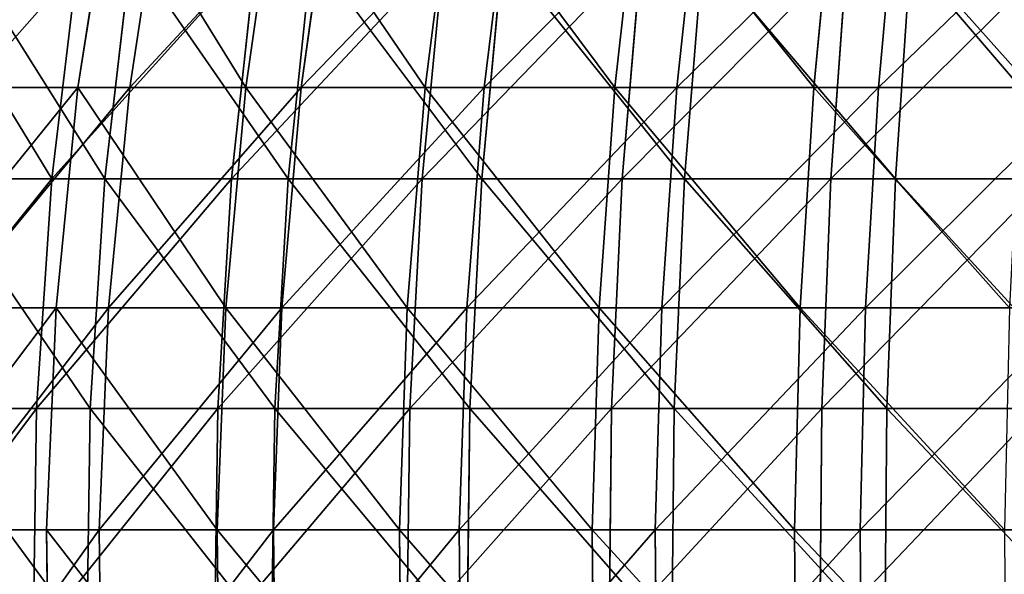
# Model space of a CAD drawing. Extents: x 143 to 263, y -61 to 82.
# Tile 35 of 256: x 163 to 183, y 0 to 11. Entities that reach past the tile are written whole.
import ezdxf

# ---------------------------------------------------------------- set-up
doc = ezdxf.new("R2010")
doc.units = 0
doc.header["$LTSCALE"] = 25.4
doc.layers.get('0').update_dxf_attribs({"color": 13, "linetype": 'CONTINUOUS'})

# ---------------------------------------------------------------- blocks, each defined once
blk = doc.blocks.new('ICE-BALL-8126_STL')
at = {"color": 7}
for p, q in [((74.704, -18.515, -0.79), (74.704, -22.911, 0.773)), ((74.704, -18.515, -0.79), (74.704, -22.911, 0.773)), ((79.343, -18.655, -1.237), (79.343, -23.085, 0.337)), ((79.343, -18.655, -1.237), (79.343, -23.085, 0.337)), ((72.855, -19.04, 3.429), (72.855, -23.259, 5.088)), ((72.855, -19.04, 3.429), (72.855, -23.259, 5.088)), ((77.309, -19.248, 2.829), (77.309, -23.515, 4.507)), ((77.309, -19.248, 2.829), (77.309, -23.515, 4.507)), ((81.799, -19.339, 2.566), (81.799, -23.628, 4.253)), ((81.799, -19.339, 2.566), (81.799, -23.628, 4.253)), ((74.704, -24.216, 110.553), (74.704, -19.858, 112.22)), ((74.704, -24.216, 110.553), (74.704, -19.858, 112.22)), ((79.343, -24.4, 110.984), (79.343, -20.008, 112.664)), ((79.343, -24.4, 110.984), (79.343, -20.008, 112.664)), ((72.855, -24.564, 106.182), (72.855, -20.389, 107.949)), ((72.855, -24.564, 106.182), (72.855, -20.389, 107.949)), ((77.309, -24.835, 106.756), (77.309, -20.612, 108.543)), ((77.309, -24.835, 106.756), (77.309, -20.612, 108.543)), ((81.799, -24.954, 107.008), (81.799, -20.71, 108.804)), ((81.799, -24.954, 107.008), (81.799, -20.71, 108.804)), ((74.704, -22.911, 0.773), (70.114, -22.604, 1.541)), ((74.704, -22.911, 0.773), (70.114, -22.604, 1.541)), ((68.466, -22.861, 5.991), (72.855, -23.259, 5.088)), ((68.466, -22.861, 5.991), (72.855, -23.259, 5.088)), ((74.704, -22.911, 0.773), (74.704, -27.171, 2.675)), ((79.343, -23.085, 0.337), (74.704, -22.911, 0.773)), ((74.704, -22.911, 0.773), (74.704, -27.171, 2.675)), ((79.343, -23.085, 0.337), (74.704, -22.911, 0.773)), ((72.855, -23.259, 5.088), (77.309, -23.515, 4.507)), ((72.855, -23.259, 5.088), (77.309, -23.515, 4.507)), ((72.855, -23.259, 5.088), (72.855, -27.329, 7.086)), ((72.855, -23.259, 5.088), (72.855, -27.329, 7.086)), ((79.343, -23.085, 0.337), (79.343, -27.379, 2.255)), ((84.006, -23.125, 0.238), (79.343, -23.085, 0.337)), ((79.343, -23.085, 0.337), (79.343, -27.379, 2.255)), ((84.006, -23.125, 0.238), (79.343, -23.085, 0.337)), ((77.309, -23.515, 4.507), (81.799, -23.628, 4.253)), ((77.309, -23.515, 4.507), (81.799, -23.628, 4.253)), ((77.309, -23.515, 4.507), (77.309, -27.631, 6.528)), ((77.309, -23.515, 4.507), (77.309, -27.631, 6.528)), ((81.799, -23.628, 4.253), (86.297, -23.595, 4.326)), ((81.799, -23.628, 4.253), (86.297, -23.595, 4.326)), ((81.799, -23.628, 4.253), (81.799, -27.764, 6.283)), ((81.799, -23.628, 4.253), (81.799, -27.764, 6.283)), ((74.704, -24.216, 110.553), (70.114, -23.89, 109.792)), ((74.704, -24.216, 110.553), (70.114, -23.89, 109.792)), ((68.466, -24.142, 105.289), (72.855, -24.564, 106.182)), ((68.466, -24.142, 105.289), (72.855, -24.564, 106.182)), ((74.704, -28.429, 108.55), (74.704, -24.216, 110.553)), ((79.343, -24.4, 110.984), (74.704, -24.216, 110.553)), ((74.704, -28.429, 108.55), (74.704, -24.216, 110.553)), ((79.343, -24.4, 110.984), (74.704, -24.216, 110.553)), ((79.343, -28.647, 108.964), (79.343, -24.4, 110.984)), ((84.006, -24.442, 111.082), (79.343, -24.4, 110.984)), ((79.343, -28.647, 108.964), (79.343, -24.4, 110.984)), ((84.006, -24.442, 111.082), (79.343, -24.4, 110.984)), ((72.855, -28.58, 104.08), (72.855, -24.564, 106.182)), ((72.855, -24.564, 106.182), (77.309, -24.835, 106.756)), ((72.855, -24.564, 106.182), (77.309, -24.835, 106.756)), ((72.855, -28.58, 104.08), (72.855, -24.564, 106.182)), ((77.309, -28.897, 104.63), (77.309, -24.835, 106.756)), ((77.309, -24.835, 106.756), (81.799, -24.954, 107.008)), ((77.309, -24.835, 106.756), (81.799, -24.954, 107.008)), ((77.309, -28.897, 104.63), (77.309, -24.835, 106.756)), ((81.799, -24.954, 107.008), (86.297, -24.92, 106.935)), ((81.799, -24.954, 107.008), (86.297, -24.92, 106.935)), ((81.799, -29.036, 104.871), (81.799, -24.954, 107.008)), ((81.799, -29.036, 104.871), (81.799, -24.954, 107.008)), ((74.704, -27.171, 2.675), (70.114, -26.804, 3.417)), ((74.704, -27.171, 2.675), (70.114, -26.804, 3.417)), ((68.466, -26.858, 7.953), (72.855, -27.329, 7.086)), ((68.466, -26.858, 7.953), (72.855, -27.329, 7.086)), ((74.704, -27.171, 2.675), (74.704, -31.268, 4.906)), ((79.343, -27.379, 2.255), (74.704, -27.171, 2.675)), ((74.704, -27.171, 2.675), (74.704, -31.268, 4.906)), ((79.343, -27.379, 2.255), (74.704, -27.171, 2.675)), ((72.855, -27.329, 7.086), (77.309, -27.631, 6.528)), ((72.855, -27.329, 7.086), (77.309, -27.631, 6.528)), ((72.855, -27.329, 7.086), (72.855, -31.222, 9.408)), ((72.855, -27.329, 7.086), (72.855, -31.222, 9.408)), ((79.343, -27.379, 2.255), (79.343, -31.508, 4.504)), ((84.006, -27.426, 2.159), (79.343, -27.379, 2.255)), ((79.343, -27.379, 2.255), (79.343, -31.508, 4.504)), ((84.006, -27.426, 2.159), (79.343, -27.379, 2.255)), ((77.309, -27.631, 6.528), (81.799, -27.764, 6.283)), ((77.309, -27.631, 6.528), (81.799, -27.764, 6.283)), ((77.309, -27.631, 6.528), (77.309, -31.569, 8.877)), ((77.309, -27.631, 6.528), (77.309, -31.569, 8.877)), ((81.799, -27.764, 6.283), (86.297, -27.726, 6.353)), ((81.799, -27.764, 6.283), (86.297, -27.726, 6.353)), ((81.799, -27.764, 6.283), (81.799, -31.721, 8.644)), ((81.799, -27.764, 6.283), (81.799, -31.721, 8.644)), ((68.466, -28.087, 103.225), (72.855, -28.58, 104.08)), ((68.466, -28.087, 103.225), (72.855, -28.58, 104.08)), ((74.704, -28.429, 108.55), (70.114, -28.045, 107.817)), ((74.704, -28.429, 108.55), (70.114, -28.045, 107.817)), ((74.704, -32.472, 106.222), (74.704, -28.429, 108.55)), ((79.343, -28.647, 108.964), (74.704, -28.429, 108.55)), ((74.704, -32.472, 106.222), (74.704, -28.429, 108.55)), ((79.343, -28.647, 108.964), (74.704, -28.429, 108.55)), ((72.855, -32.412, 101.658), (72.855, -28.58, 104.08)), ((72.855, -28.58, 104.08), (77.309, -28.897, 104.63)), ((72.855, -28.58, 104.08), (77.309, -28.897, 104.63)), ((72.855, -32.412, 101.658), (72.855, -28.58, 104.08)), ((79.343, -32.722, 106.618), (79.343, -28.647, 108.964)), ((84.006, -28.697, 109.059), (79.343, -28.647, 108.964)), ((79.343, -32.722, 106.618), (79.343, -28.647, 108.964)), ((84.006, -28.697, 109.059), (79.343, -28.647, 108.964)), ((77.309, -32.773, 102.18), (77.309, -28.897, 104.63)), ((77.309, -28.897, 104.63), (81.799, -29.036, 104.871)), ((77.309, -28.897, 104.63), (81.799, -29.036, 104.871)), ((77.309, -32.773, 102.18), (77.309, -28.897, 104.63)), ((81.799, -29.036, 104.871), (86.297, -28.997, 104.802)), ((81.799, -29.036, 104.871), (86.297, -28.997, 104.802)), ((81.799, -32.931, 102.409), (81.799, -29.036, 104.871)), ((81.799, -32.931, 102.409), (81.799, -29.036, 104.871)), ((68.466, -30.682, 10.235), (72.855, -31.222, 9.408)), ((68.466, -30.682, 10.235), (72.855, -31.222, 9.408)), ((74.704, -31.268, 4.906), (70.114, -30.844, 5.617)), ((74.704, -31.268, 4.906), (70.114, -30.844, 5.617)), ((72.855, -31.222, 9.408), (77.309, -31.569, 8.877)), ((72.855, -31.222, 9.408), (77.309, -31.569, 8.877)), ((72.855, -31.222, 9.408), (72.855, -34.913, 12.041)), ((72.855, -31.222, 9.408), (72.855, -34.913, 12.041)), ((74.704, -31.268, 4.906), (74.704, -35.178, 7.452)), ((79.343, -31.508, 4.504), (74.704, -31.268, 4.906)), ((74.704, -31.268, 4.906), (74.704, -35.178, 7.452)), ((79.343, -31.508, 4.504), (74.704, -31.268, 4.906)), ((77.309, -31.569, 8.877), (81.799, -31.721, 8.644)), ((77.309, -31.569, 8.877), (81.799, -31.721, 8.644)), ((77.309, -31.569, 8.877), (77.309, -35.302, 11.539)), ((77.309, -31.569, 8.877), (77.309, -35.302, 11.539)), ((79.343, -31.508, 4.504), (79.343, -35.449, 7.07)), ((84.006, -31.563, 4.412), (79.343, -31.508, 4.504)), ((79.343, -31.508, 4.504), (79.343, -35.449, 7.07)), ((84.006, -31.563, 4.412), (79.343, -31.508, 4.504)), ((81.799, -31.721, 8.644), (86.297, -31.678, 8.711)), ((81.799, -31.721, 8.644), (86.297, -31.678, 8.711)), ((81.799, -31.721, 8.644), (81.799, -35.473, 11.319)), ((81.799, -31.721, 8.644), (81.799, -35.473, 11.319)), ((68.466, -31.851, 100.845), (72.855, -32.412, 101.658)), ((68.466, -31.851, 100.845), (72.855, -32.412, 101.658)), ((74.704, -32.472, 106.222), (70.114, -32.032, 105.521)), ((74.704, -32.472, 106.222), (70.114, -32.032, 105.521)), ((72.855, -36.034, 98.931), (72.855, -32.412, 101.658)), ((72.855, -32.412, 101.658), (77.309, -32.773, 102.18)), ((72.855, -32.412, 101.658), (77.309, -32.773, 102.18)), ((72.855, -36.034, 98.931), (72.855, -32.412, 101.658)), ((74.704, -36.32, 103.584), (74.704, -32.472, 106.222)), ((79.343, -32.722, 106.618), (74.704, -32.472, 106.222)), ((74.704, -36.32, 103.584), (74.704, -32.472, 106.222)), ((79.343, -32.722, 106.618), (74.704, -32.472, 106.222)), ((77.309, -36.436, 99.422), (77.309, -32.773, 102.18)), ((77.309, -32.773, 102.18), (81.799, -32.931, 102.409)), ((77.309, -32.773, 102.18), (81.799, -32.931, 102.409)), ((77.309, -36.436, 99.422), (77.309, -32.773, 102.18)), ((79.343, -36.6, 103.96), (79.343, -32.722, 106.618)), ((84.006, -32.779, 106.709), (79.343, -32.722, 106.618)), ((79.343, -36.6, 103.96), (79.343, -32.722, 106.618)), ((84.006, -32.779, 106.709), (79.343, -32.722, 106.618)), ((81.799, -32.931, 102.409), (86.297, -32.886, 102.343)), ((81.799, -32.931, 102.409), (86.297, -32.886, 102.343)), ((81.799, -36.613, 99.638), (81.799, -32.931, 102.409)), ((81.799, -36.613, 99.638), (81.799, -32.931, 102.409)), ((68.466, -34.308, 12.82), (72.855, -34.913, 12.041)), ((68.466, -34.308, 12.82), (72.855, -34.913, 12.041)), ((74.704, -35.178, 7.452), (70.114, -34.7, 8.127)), ((74.704, -35.178, 7.452), (70.114, -34.7, 8.127)), ((72.855, -34.913, 12.041), (77.309, -35.302, 11.539)), ((72.855, -34.913, 12.041), (77.309, -35.302, 11.539)), ((72.855, -34.913, 12.041), (72.855, -38.377, 14.965)), ((72.855, -34.913, 12.041), (72.855, -38.377, 14.965)), ((74.704, -35.178, 7.452), (74.704, -38.876, 10.297)), ((79.343, -35.449, 7.07), (74.704, -35.178, 7.452)), ((74.704, -35.178, 7.452), (74.704, -38.876, 10.297)), ((79.343, -35.449, 7.07), (74.704, -35.178, 7.452)), ((77.309, -35.302, 11.539), (81.799, -35.473, 11.319)), ((77.309, -35.302, 11.539), (81.799, -35.473, 11.319)), ((77.309, -35.302, 11.539), (77.309, -38.806, 14.497)), ((77.309, -35.302, 11.539), (77.309, -38.806, 14.497)), ((68.466, -35.409, 98.167), (72.855, -36.034, 98.931)), ((68.466, -35.409, 98.167), (72.855, -36.034, 98.931)), ((79.343, -35.449, 7.07), (79.343, -39.176, 9.937)), ((84.006, -35.511, 6.982), (79.343, -35.449, 7.07)), ((79.343, -35.449, 7.07), (79.343, -39.176, 9.937)), ((84.006, -35.511, 6.982), (79.343, -35.449, 7.07)), ((81.799, -35.473, 11.319), (86.297, -35.424, 11.382)), ((81.799, -35.473, 11.319), (86.297, -35.424, 11.382)), ((81.799, -35.473, 11.319), (81.799, -38.994, 14.292)), ((81.799, -35.473, 11.319), (81.799, -38.994, 14.292)), ((74.704, -36.32, 103.584), (70.114, -35.826, 102.92)), ((74.704, -36.32, 103.584), (70.114, -35.826, 102.92)), ((72.855, -39.422, 95.918), (72.855, -36.034, 98.931)), ((72.855, -36.034, 98.931), (77.309, -36.436, 99.422)), ((72.855, -36.034, 98.931), (77.309, -36.436, 99.422)), ((72.855, -39.422, 95.918), (72.855, -36.034, 98.931)), ((74.704, -39.95, 100.652), (74.704, -36.32, 103.584)), ((79.343, -36.6, 103.96), (74.704, -36.32, 103.584)), ((74.704, -39.95, 100.652), (74.704, -36.32, 103.584)), ((79.343, -36.6, 103.96), (74.704, -36.32, 103.584)), ((77.309, -39.863, 96.375), (77.309, -36.436, 99.422)), ((77.309, -36.436, 99.422), (81.799, -36.613, 99.638)), ((77.309, -36.436, 99.422), (81.799, -36.613, 99.638)), ((77.309, -39.863, 96.375), (77.309, -36.436, 99.422)), ((81.799, -36.613, 99.638), (86.297, -36.562, 99.576)), ((81.799, -36.613, 99.638), (86.297, -36.562, 99.576)), ((79.343, -40.258, 101.005), (79.343, -36.6, 103.96)), ((84.006, -36.664, 104.045), (79.343, -36.6, 103.96)), ((79.343, -40.258, 101.005), (79.343, -36.6, 103.96)), ((84.006, -36.664, 104.045), (79.343, -36.6, 103.96)), ((81.799, -40.056, 96.575), (81.799, -36.613, 99.638)), ((81.799, -40.056, 96.575), (81.799, -36.613, 99.638)), ((68.466, -37.71, 15.693), (72.855, -38.377, 14.965)), ((68.466, -37.71, 15.693), (72.855, -38.377, 14.965)), ((74.704, -38.876, 10.297), (70.114, -38.346, 10.932)), ((74.704, -38.876, 10.297), (70.114, -38.346, 10.932)), ((72.855, -38.377, 14.965), (77.309, -38.806, 14.497)), ((72.855, -38.377, 14.965), (77.309, -38.806, 14.497)), ((72.855, -38.377, 14.965), (72.855, -41.592, 18.162)), ((72.855, -38.377, 14.965), (72.855, -41.592, 18.162)), ((68.466, -38.736, 95.208), (72.855, -39.422, 95.918)), ((68.466, -38.736, 95.208), (72.855, -39.422, 95.918)), ((74.704, -38.876, 10.297), (74.704, -42.339, 13.423)), ((79.343, -39.176, 9.937), (74.704, -38.876, 10.297)), ((74.704, -38.876, 10.297), (74.704, -42.339, 13.423)), ((79.343, -39.176, 9.937), (74.704, -38.876, 10.297)), ((77.309, -38.806, 14.497), (81.799, -38.994, 14.292)), ((77.309, -38.806, 14.497), (81.799, -38.994, 14.292)), ((77.309, -38.806, 14.497), (77.309, -42.057, 17.731)), ((77.309, -38.806, 14.497), (77.309, -42.057, 17.731)), ((81.799, -38.994, 14.292), (86.297, -38.94, 14.351)), ((81.799, -38.994, 14.292), (86.297, -38.94, 14.351)), ((81.799, -38.994, 14.292), (81.799, -42.261, 17.541)), ((81.799, -38.994, 14.292), (81.799, -42.261, 17.541)), ((79.343, -39.176, 9.937), (79.343, -42.667, 13.087)), ((84.006, -39.244, 9.855), (79.343, -39.176, 9.937)), ((79.343, -39.176, 9.937), (79.343, -42.667, 13.087)), ((84.006, -39.244, 9.855), (79.343, -39.176, 9.937)), ((74.704, -39.95, 100.652), (70.114, -39.405, 100.029)), ((74.704, -39.95, 100.652), (70.114, -39.405, 100.029)), ((72.855, -42.553, 92.639), (72.855, -39.422, 95.918)), ((72.855, -39.422, 95.918), (77.309, -39.863, 96.375)), ((72.855, -39.422, 95.918), (77.309, -39.863, 96.375)), ((72.855, -42.553, 92.639), (72.855, -39.422, 95.918)), ((74.704, -43.338, 97.445), (74.704, -39.95, 100.652)), ((79.343, -40.258, 101.005), (74.704, -39.95, 100.652)), ((74.704, -43.338, 97.445), (74.704, -39.95, 100.652)), ((79.343, -40.258, 101.005), (74.704, -39.95, 100.652)), ((77.309, -43.029, 93.059), (77.309, -39.863, 96.375)), ((77.309, -39.863, 96.375), (81.799, -40.056, 96.575)), ((77.309, -39.863, 96.375), (81.799, -40.056, 96.575)), ((77.309, -43.029, 93.059), (77.309, -39.863, 96.375)), ((81.799, -40.056, 96.575), (86.297, -40.001, 96.518)), ((81.799, -40.056, 96.575), (86.297, -40.001, 96.518)), ((81.799, -43.238, 93.242), (81.799, -40.056, 96.575)), ((81.799, -43.238, 93.242), (81.799, -40.056, 96.575)), ((79.343, -43.673, 97.772), (79.343, -40.258, 101.005)), ((84.006, -40.329, 101.085), (79.343, -40.258, 101.005)), ((79.343, -43.673, 97.772), (79.343, -40.258, 101.005)), ((84.006, -40.329, 101.085), (79.343, -40.258, 101.005))]:
    blk.add_line(p, q, dxfattribs=at)
mesh = blk.add_polyface(dxfattribs=at)
corners = [(74.704, -18.515, -0.79), (70.114, -22.604, 1.541), (70.114, -18.269, 0), (74.704, -22.911, 0.773)]
mesh.append_faces([[corners[k] for k in face] for face in [(0, 1, 2), (1, 0, 3)]], dxfattribs={"vtx0": -1, "color": 7})
mesh = blk.add_polyface(dxfattribs=at)
corners = [(79.343, -18.655, -1.237), (74.704, -22.911, 0.773), (74.704, -18.515, -0.79), (79.343, -23.085, 0.337)]
mesh.append_faces([[corners[k] for k in face] for face in [(0, 1, 2), (1, 0, 3)]], dxfattribs={"vtx0": -1, "color": 7})
mesh = blk.add_polyface(dxfattribs=at)
corners = [(84.006, -18.687, -1.339), (79.343, -23.085, 0.337), (79.343, -18.655, -1.237), (84.006, -23.125, 0.238)]
mesh.append_faces([[corners[k] for k in face] for face in [(0, 1, 2), (1, 0, 3)]], dxfattribs={"vtx0": -1, "color": 7})
mesh = blk.add_polyface(dxfattribs=at)
corners = [(72.855, -23.259, 5.088), (68.466, -18.717, 4.362), (68.466, -22.861, 5.991), (72.855, -19.04, 3.429)]
mesh.append_faces([[corners[k] for k in face] for face in [(0, 1, 2), (1, 0, 3)]], dxfattribs={"vtx0": -1, "color": 7})
mesh = blk.add_polyface(dxfattribs=at)
corners = [(77.309, -23.515, 4.507), (72.855, -19.04, 3.429), (72.855, -23.259, 5.088), (77.309, -19.248, 2.829)]
mesh.append_faces([[corners[k] for k in face] for face in [(0, 1, 2), (1, 0, 3)]], dxfattribs={"vtx0": -1, "color": 7})
mesh = blk.add_polyface(dxfattribs=at)
corners = [(81.799, -23.628, 4.253), (77.309, -19.248, 2.829), (77.309, -23.515, 4.507), (81.799, -19.339, 2.566)]
mesh.append_faces([[corners[k] for k in face] for face in [(0, 1, 2), (1, 0, 3)]], dxfattribs={"vtx0": -1, "color": 7})
mesh = blk.add_polyface(dxfattribs=at)
corners = [(86.297, -23.595, 4.326), (81.799, -19.339, 2.566), (81.799, -23.628, 4.253), (86.297, -19.313, 2.642)]
mesh.append_faces([[corners[k] for k in face] for face in [(0, 1, 2), (1, 0, 3)]], dxfattribs={"vtx0": -1, "color": 7})
mesh = blk.add_polyface(dxfattribs=at)
corners = [(74.704, -24.216, 110.553), (70.114, -19.593, 111.436), (70.114, -23.89, 109.792), (74.704, -19.858, 112.22)]
mesh.append_faces([[corners[k] for k in face] for face in [(0, 1, 2), (1, 0, 3)]], dxfattribs={"vtx0": -1, "color": 7})
mesh = blk.add_polyface(dxfattribs=at)
corners = [(79.343, -24.4, 110.984), (74.704, -19.858, 112.22), (74.704, -24.216, 110.553), (79.343, -20.008, 112.664)]
mesh.append_faces([[corners[k] for k in face] for face in [(0, 1, 2), (1, 0, 3)]], dxfattribs={"vtx0": -1, "color": 7})
mesh = blk.add_polyface(dxfattribs=at)
corners = [(72.855, -20.389, 107.949), (68.466, -24.142, 105.289), (68.466, -20.041, 107.025), (72.855, -24.564, 106.182)]
mesh.append_faces([[corners[k] for k in face] for face in [(0, 1, 2), (1, 0, 3)]], dxfattribs={"vtx0": -1, "color": 7})
mesh = blk.add_polyface(dxfattribs=at)
corners = [(84.006, -24.442, 111.082), (79.343, -20.008, 112.664), (79.343, -24.4, 110.984), (84.006, -20.043, 112.765)]
mesh.append_faces([[corners[k] for k in face] for face in [(0, 1, 2), (1, 0, 3)]], dxfattribs={"vtx0": -1, "color": 7})
mesh = blk.add_polyface(dxfattribs=at)
corners = [(77.309, -20.612, 108.543), (72.855, -24.564, 106.182), (72.855, -20.389, 107.949), (77.309, -24.835, 106.756)]
mesh.append_faces([[corners[k] for k in face] for face in [(0, 1, 2), (1, 0, 3)]], dxfattribs={"vtx0": -1, "color": 7})
mesh = blk.add_polyface(dxfattribs=at)
corners = [(81.799, -20.71, 108.804), (77.309, -24.835, 106.756), (77.309, -20.612, 108.543), (81.799, -24.954, 107.008)]
mesh.append_faces([[corners[k] for k in face] for face in [(0, 1, 2), (1, 0, 3)]], dxfattribs={"vtx0": -1, "color": 7})
mesh = blk.add_polyface(dxfattribs=at)
corners = [(86.297, -20.682, 108.729), (81.799, -24.954, 107.008), (81.799, -20.71, 108.804), (86.297, -24.92, 106.935)]
mesh.append_faces([[corners[k] for k in face] for face in [(0, 1, 2), (1, 0, 3)]], dxfattribs={"vtx0": -1, "color": 7})
mesh = blk.add_polyface(dxfattribs=at)
corners = [(74.704, -22.911, 0.773), (70.114, -26.804, 3.417), (70.114, -22.604, 1.541), (74.704, -27.171, 2.675)]
mesh.append_faces([[corners[k] for k in face] for face in [(0, 1, 2), (1, 0, 3)]], dxfattribs={"vtx0": -1, "color": 7})
mesh = blk.add_polyface(dxfattribs=at)
corners = [(72.855, -27.329, 7.086), (68.466, -22.861, 5.991), (68.466, -26.858, 7.953), (72.855, -23.259, 5.088)]
mesh.append_faces([[corners[k] for k in face] for face in [(0, 1, 2), (1, 0, 3)]], dxfattribs={"vtx0": -1, "color": 7})
mesh = blk.add_polyface(dxfattribs=at)
corners = [(79.343, -23.085, 0.337), (74.704, -27.171, 2.675), (74.704, -22.911, 0.773), (79.343, -27.379, 2.255)]
mesh.append_faces([[corners[k] for k in face] for face in [(0, 1, 2), (1, 0, 3)]], dxfattribs={"vtx0": -1, "color": 7})
mesh = blk.add_polyface(dxfattribs=at)
corners = [(77.309, -27.631, 6.528), (72.855, -23.259, 5.088), (72.855, -27.329, 7.086), (77.309, -23.515, 4.507)]
mesh.append_faces([[corners[k] for k in face] for face in [(0, 1, 2), (1, 0, 3)]], dxfattribs={"vtx0": -1, "color": 7})
mesh = blk.add_polyface(dxfattribs=at)
corners = [(84.006, -23.125, 0.238), (79.343, -27.379, 2.255), (79.343, -23.085, 0.337), (84.006, -27.426, 2.159)]
mesh.append_faces([[corners[k] for k in face] for face in [(0, 1, 2), (1, 0, 3)]], dxfattribs={"vtx0": -1, "color": 7})
mesh = blk.add_polyface(dxfattribs=at)
corners = [(81.799, -27.764, 6.283), (77.309, -23.515, 4.507), (77.309, -27.631, 6.528), (81.799, -23.628, 4.253)]
mesh.append_faces([[corners[k] for k in face] for face in [(0, 1, 2), (1, 0, 3)]], dxfattribs={"vtx0": -1, "color": 7})
mesh = blk.add_polyface(dxfattribs=at)
corners = [(86.297, -27.726, 6.353), (81.799, -23.628, 4.253), (81.799, -27.764, 6.283), (86.297, -23.595, 4.326)]
mesh.append_faces([[corners[k] for k in face] for face in [(0, 1, 2), (1, 0, 3)]], dxfattribs={"vtx0": -1, "color": 7})
mesh = blk.add_polyface(dxfattribs=at)
corners = [(74.704, -28.429, 108.55), (70.114, -23.89, 109.792), (70.114, -28.045, 107.817), (74.704, -24.216, 110.553)]
mesh.append_faces([[corners[k] for k in face] for face in [(0, 1, 2), (1, 0, 3)]], dxfattribs={"vtx0": -1, "color": 7})
mesh = blk.add_polyface(dxfattribs=at)
corners = [(72.855, -24.564, 106.182), (68.466, -28.087, 103.225), (68.466, -24.142, 105.289), (72.855, -28.58, 104.08)]
mesh.append_faces([[corners[k] for k in face] for face in [(0, 1, 2), (1, 0, 3)]], dxfattribs={"vtx0": -1, "color": 7})
mesh = blk.add_polyface(dxfattribs=at)
corners = [(79.343, -28.647, 108.964), (74.704, -24.216, 110.553), (74.704, -28.429, 108.55), (79.343, -24.4, 110.984)]
mesh.append_faces([[corners[k] for k in face] for face in [(0, 1, 2), (1, 0, 3)]], dxfattribs={"vtx0": -1, "color": 7})
mesh = blk.add_polyface(dxfattribs=at)
corners = [(84.006, -28.697, 109.059), (79.343, -24.4, 110.984), (79.343, -28.647, 108.964), (84.006, -24.442, 111.082)]
mesh.append_faces([[corners[k] for k in face] for face in [(0, 1, 2), (1, 0, 3)]], dxfattribs={"vtx0": -1, "color": 7})
mesh = blk.add_polyface(dxfattribs=at)
corners = [(77.309, -24.835, 106.756), (72.855, -28.58, 104.08), (72.855, -24.564, 106.182), (77.309, -28.897, 104.63)]
mesh.append_faces([[corners[k] for k in face] for face in [(0, 1, 2), (1, 0, 3)]], dxfattribs={"vtx0": -1, "color": 7})
mesh = blk.add_polyface(dxfattribs=at)
corners = [(81.799, -24.954, 107.008), (77.309, -28.897, 104.63), (77.309, -24.835, 106.756), (81.799, -29.036, 104.871)]
mesh.append_faces([[corners[k] for k in face] for face in [(0, 1, 2), (1, 0, 3)]], dxfattribs={"vtx0": -1, "color": 7})
mesh = blk.add_polyface(dxfattribs=at)
corners = [(86.297, -24.92, 106.935), (81.799, -29.036, 104.871), (81.799, -24.954, 107.008), (86.297, -28.997, 104.802)]
mesh.append_faces([[corners[k] for k in face] for face in [(0, 1, 2), (1, 0, 3)]], dxfattribs={"vtx0": -1, "color": 7})
mesh = blk.add_polyface(dxfattribs=at)
corners = [(74.704, -27.171, 2.675), (70.114, -30.844, 5.617), (70.114, -26.804, 3.417), (74.704, -31.268, 4.906)]
mesh.append_faces([[corners[k] for k in face] for face in [(0, 1, 2), (1, 0, 3)]], dxfattribs={"vtx0": -1, "color": 7})
mesh = blk.add_polyface(dxfattribs=at)
corners = [(72.855, -31.222, 9.408), (68.466, -26.858, 7.953), (68.466, -30.682, 10.235), (72.855, -27.329, 7.086)]
mesh.append_faces([[corners[k] for k in face] for face in [(0, 1, 2), (1, 0, 3)]], dxfattribs={"vtx0": -1, "color": 7})
mesh = blk.add_polyface(dxfattribs=at)
corners = [(79.343, -27.379, 2.255), (74.704, -31.268, 4.906), (74.704, -27.171, 2.675), (79.343, -31.508, 4.504)]
mesh.append_faces([[corners[k] for k in face] for face in [(0, 1, 2), (1, 0, 3)]], dxfattribs={"vtx0": -1, "color": 7})
mesh = blk.add_polyface(dxfattribs=at)
corners = [(77.309, -31.569, 8.877), (72.855, -27.329, 7.086), (72.855, -31.222, 9.408), (77.309, -27.631, 6.528)]
mesh.append_faces([[corners[k] for k in face] for face in [(0, 1, 2), (1, 0, 3)]], dxfattribs={"vtx0": -1, "color": 7})
mesh = blk.add_polyface(dxfattribs=at)
corners = [(84.006, -27.426, 2.159), (79.343, -31.508, 4.504), (79.343, -27.379, 2.255), (84.006, -31.563, 4.412)]
mesh.append_faces([[corners[k] for k in face] for face in [(0, 1, 2), (1, 0, 3)]], dxfattribs={"vtx0": -1, "color": 7})
mesh = blk.add_polyface(dxfattribs=at)
corners = [(81.799, -31.721, 8.644), (77.309, -27.631, 6.528), (77.309, -31.569, 8.877), (81.799, -27.764, 6.283)]
mesh.append_faces([[corners[k] for k in face] for face in [(0, 1, 2), (1, 0, 3)]], dxfattribs={"vtx0": -1, "color": 7})
mesh = blk.add_polyface(dxfattribs=at)
corners = [(86.297, -31.678, 8.711), (81.799, -27.764, 6.283), (81.799, -31.721, 8.644), (86.297, -27.726, 6.353)]
mesh.append_faces([[corners[k] for k in face] for face in [(0, 1, 2), (1, 0, 3)]], dxfattribs={"vtx0": -1, "color": 7})
mesh = blk.add_polyface(dxfattribs=at)
corners = [(72.855, -28.58, 104.08), (68.466, -31.851, 100.845), (68.466, -28.087, 103.225), (72.855, -32.412, 101.658)]
mesh.append_faces([[corners[k] for k in face] for face in [(0, 1, 2), (1, 0, 3)]], dxfattribs={"vtx0": -1, "color": 7})
mesh = blk.add_polyface(dxfattribs=at)
corners = [(74.704, -32.472, 106.222), (70.114, -28.045, 107.817), (70.114, -32.032, 105.521), (74.704, -28.429, 108.55)]
mesh.append_faces([[corners[k] for k in face] for face in [(0, 1, 2), (1, 0, 3)]], dxfattribs={"vtx0": -1, "color": 7})
mesh = blk.add_polyface(dxfattribs=at)
corners = [(79.343, -32.722, 106.618), (74.704, -28.429, 108.55), (74.704, -32.472, 106.222), (79.343, -28.647, 108.964)]
mesh.append_faces([[corners[k] for k in face] for face in [(0, 1, 2), (1, 0, 3)]], dxfattribs={"vtx0": -1, "color": 7})
mesh = blk.add_polyface(dxfattribs=at)
corners = [(77.309, -28.897, 104.63), (72.855, -32.412, 101.658), (72.855, -28.58, 104.08), (77.309, -32.773, 102.18)]
mesh.append_faces([[corners[k] for k in face] for face in [(0, 1, 2), (1, 0, 3)]], dxfattribs={"vtx0": -1, "color": 7})
mesh = blk.add_polyface(dxfattribs=at)
corners = [(84.006, -32.779, 106.709), (79.343, -28.647, 108.964), (79.343, -32.722, 106.618), (84.006, -28.697, 109.059)]
mesh.append_faces([[corners[k] for k in face] for face in [(0, 1, 2), (1, 0, 3)]], dxfattribs={"vtx0": -1, "color": 7})
mesh = blk.add_polyface(dxfattribs=at)
corners = [(81.799, -29.036, 104.871), (77.309, -32.773, 102.18), (77.309, -28.897, 104.63), (81.799, -32.931, 102.409)]
mesh.append_faces([[corners[k] for k in face] for face in [(0, 1, 2), (1, 0, 3)]], dxfattribs={"vtx0": -1, "color": 7})
mesh = blk.add_polyface(dxfattribs=at)
corners = [(86.297, -28.997, 104.802), (81.799, -32.931, 102.409), (81.799, -29.036, 104.871), (86.297, -32.886, 102.343)]
mesh.append_faces([[corners[k] for k in face] for face in [(0, 1, 2), (1, 0, 3)]], dxfattribs={"vtx0": -1, "color": 7})
mesh = blk.add_polyface(dxfattribs=at)
corners = [(72.855, -34.913, 12.041), (68.466, -30.682, 10.235), (68.466, -34.308, 12.82), (72.855, -31.222, 9.408)]
mesh.append_faces([[corners[k] for k in face] for face in [(0, 1, 2), (1, 0, 3)]], dxfattribs={"vtx0": -1, "color": 7})
mesh = blk.add_polyface(dxfattribs=at)
corners = [(74.704, -31.268, 4.906), (70.114, -34.7, 8.127), (70.114, -30.844, 5.617), (74.704, -35.178, 7.452)]
mesh.append_faces([[corners[k] for k in face] for face in [(0, 1, 2), (1, 0, 3)]], dxfattribs={"vtx0": -1, "color": 7})
mesh = blk.add_polyface(dxfattribs=at)
corners = [(77.309, -35.302, 11.539), (72.855, -31.222, 9.408), (72.855, -34.913, 12.041), (77.309, -31.569, 8.877)]
mesh.append_faces([[corners[k] for k in face] for face in [(0, 1, 2), (1, 0, 3)]], dxfattribs={"vtx0": -1, "color": 7})
mesh = blk.add_polyface(dxfattribs=at)
corners = [(79.343, -31.508, 4.504), (74.704, -35.178, 7.452), (74.704, -31.268, 4.906), (79.343, -35.449, 7.07)]
mesh.append_faces([[corners[k] for k in face] for face in [(0, 1, 2), (1, 0, 3)]], dxfattribs={"vtx0": -1, "color": 7})
mesh = blk.add_polyface(dxfattribs=at)
corners = [(81.799, -35.473, 11.319), (77.309, -31.569, 8.877), (77.309, -35.302, 11.539), (81.799, -31.721, 8.644)]
mesh.append_faces([[corners[k] for k in face] for face in [(0, 1, 2), (1, 0, 3)]], dxfattribs={"vtx0": -1, "color": 7})
mesh = blk.add_polyface(dxfattribs=at)
corners = [(84.006, -31.563, 4.412), (79.343, -35.449, 7.07), (79.343, -31.508, 4.504), (84.006, -35.511, 6.982)]
mesh.append_faces([[corners[k] for k in face] for face in [(0, 1, 2), (1, 0, 3)]], dxfattribs={"vtx0": -1, "color": 7})
mesh = blk.add_polyface(dxfattribs=at)
corners = [(86.297, -35.424, 11.382), (81.799, -31.721, 8.644), (81.799, -35.473, 11.319), (86.297, -31.678, 8.711)]
mesh.append_faces([[corners[k] for k in face] for face in [(0, 1, 2), (1, 0, 3)]], dxfattribs={"vtx0": -1, "color": 7})
mesh = blk.add_polyface(dxfattribs=at)
corners = [(72.855, -32.412, 101.658), (68.466, -35.409, 98.167), (68.466, -31.851, 100.845), (72.855, -36.034, 98.931)]
mesh.append_faces([[corners[k] for k in face] for face in [(0, 1, 2), (1, 0, 3)]], dxfattribs={"vtx0": -1, "color": 7})
mesh = blk.add_polyface(dxfattribs=at)
corners = [(74.704, -36.32, 103.584), (70.114, -32.032, 105.521), (70.114, -35.826, 102.92), (74.704, -32.472, 106.222)]
mesh.append_faces([[corners[k] for k in face] for face in [(0, 1, 2), (1, 0, 3)]], dxfattribs={"vtx0": -1, "color": 7})
mesh = blk.add_polyface(dxfattribs=at)
corners = [(77.309, -32.773, 102.18), (72.855, -36.034, 98.931), (72.855, -32.412, 101.658), (77.309, -36.436, 99.422)]
mesh.append_faces([[corners[k] for k in face] for face in [(0, 1, 2), (1, 0, 3)]], dxfattribs={"vtx0": -1, "color": 7})
mesh = blk.add_polyface(dxfattribs=at)
corners = [(79.343, -36.6, 103.96), (74.704, -32.472, 106.222), (74.704, -36.32, 103.584), (79.343, -32.722, 106.618)]
mesh.append_faces([[corners[k] for k in face] for face in [(0, 1, 2), (1, 0, 3)]], dxfattribs={"vtx0": -1, "color": 7})
mesh = blk.add_polyface(dxfattribs=at)
corners = [(81.799, -32.931, 102.409), (77.309, -36.436, 99.422), (77.309, -32.773, 102.18), (81.799, -36.613, 99.638)]
mesh.append_faces([[corners[k] for k in face] for face in [(0, 1, 2), (1, 0, 3)]], dxfattribs={"vtx0": -1, "color": 7})
mesh = blk.add_polyface(dxfattribs=at)
corners = [(84.006, -36.664, 104.045), (79.343, -32.722, 106.618), (79.343, -36.6, 103.96), (84.006, -32.779, 106.709)]
mesh.append_faces([[corners[k] for k in face] for face in [(0, 1, 2), (1, 0, 3)]], dxfattribs={"vtx0": -1, "color": 7})
mesh = blk.add_polyface(dxfattribs=at)
corners = [(86.297, -32.886, 102.343), (81.799, -36.613, 99.638), (81.799, -32.931, 102.409), (86.297, -36.562, 99.576)]
mesh.append_faces([[corners[k] for k in face] for face in [(0, 1, 2), (1, 0, 3)]], dxfattribs={"vtx0": -1, "color": 7})
mesh = blk.add_polyface(dxfattribs=at)
corners = [(72.855, -38.377, 14.965), (68.466, -34.308, 12.82), (68.466, -37.71, 15.693), (72.855, -34.913, 12.041)]
mesh.append_faces([[corners[k] for k in face] for face in [(0, 1, 2), (1, 0, 3)]], dxfattribs={"vtx0": -1, "color": 7})
mesh = blk.add_polyface(dxfattribs=at)
corners = [(74.704, -35.178, 7.452), (70.114, -38.346, 10.932), (70.114, -34.7, 8.127), (74.704, -38.876, 10.297)]
mesh.append_faces([[corners[k] for k in face] for face in [(0, 1, 2), (1, 0, 3)]], dxfattribs={"vtx0": -1, "color": 7})
mesh = blk.add_polyface(dxfattribs=at)
corners = [(77.309, -38.806, 14.497), (72.855, -34.913, 12.041), (72.855, -38.377, 14.965), (77.309, -35.302, 11.539)]
mesh.append_faces([[corners[k] for k in face] for face in [(0, 1, 2), (1, 0, 3)]], dxfattribs={"vtx0": -1, "color": 7})
mesh = blk.add_polyface(dxfattribs=at)
corners = [(79.343, -35.449, 7.07), (74.704, -38.876, 10.297), (74.704, -35.178, 7.452), (79.343, -39.176, 9.937)]
mesh.append_faces([[corners[k] for k in face] for face in [(0, 1, 2), (1, 0, 3)]], dxfattribs={"vtx0": -1, "color": 7})
mesh = blk.add_polyface(dxfattribs=at)
corners = [(81.799, -38.994, 14.292), (77.309, -35.302, 11.539), (77.309, -38.806, 14.497), (81.799, -35.473, 11.319)]
mesh.append_faces([[corners[k] for k in face] for face in [(0, 1, 2), (1, 0, 3)]], dxfattribs={"vtx0": -1, "color": 7})
mesh = blk.add_polyface(dxfattribs=at)
corners = [(72.855, -36.034, 98.931), (68.466, -38.736, 95.208), (68.466, -35.409, 98.167), (72.855, -39.422, 95.918)]
mesh.append_faces([[corners[k] for k in face] for face in [(0, 1, 2), (1, 0, 3)]], dxfattribs={"vtx0": -1, "color": 7})
mesh = blk.add_polyface(dxfattribs=at)
corners = [(84.006, -35.511, 6.982), (79.343, -39.176, 9.937), (79.343, -35.449, 7.07), (84.006, -39.244, 9.855)]
mesh.append_faces([[corners[k] for k in face] for face in [(0, 1, 2), (1, 0, 3)]], dxfattribs={"vtx0": -1, "color": 7})
mesh = blk.add_polyface(dxfattribs=at)
corners = [(86.297, -38.94, 14.351), (81.799, -35.473, 11.319), (81.799, -38.994, 14.292), (86.297, -35.424, 11.382)]
mesh.append_faces([[corners[k] for k in face] for face in [(0, 1, 2), (1, 0, 3)]], dxfattribs={"vtx0": -1, "color": 7})
mesh = blk.add_polyface(dxfattribs=at)
corners = [(74.704, -39.95, 100.652), (70.114, -35.826, 102.92), (70.114, -39.405, 100.029), (74.704, -36.32, 103.584)]
mesh.append_faces([[corners[k] for k in face] for face in [(0, 1, 2), (1, 0, 3)]], dxfattribs={"vtx0": -1, "color": 7})
mesh = blk.add_polyface(dxfattribs=at)
corners = [(77.309, -36.436, 99.422), (72.855, -39.422, 95.918), (72.855, -36.034, 98.931), (77.309, -39.863, 96.375)]
mesh.append_faces([[corners[k] for k in face] for face in [(0, 1, 2), (1, 0, 3)]], dxfattribs={"vtx0": -1, "color": 7})
mesh = blk.add_polyface(dxfattribs=at)
corners = [(79.343, -40.258, 101.005), (74.704, -36.32, 103.584), (74.704, -39.95, 100.652), (79.343, -36.6, 103.96)]
mesh.append_faces([[corners[k] for k in face] for face in [(0, 1, 2), (1, 0, 3)]], dxfattribs={"vtx0": -1, "color": 7})
mesh = blk.add_polyface(dxfattribs=at)
corners = [(81.799, -36.613, 99.638), (77.309, -39.863, 96.375), (77.309, -36.436, 99.422), (81.799, -40.056, 96.575)]
mesh.append_faces([[corners[k] for k in face] for face in [(0, 1, 2), (1, 0, 3)]], dxfattribs={"vtx0": -1, "color": 7})
mesh = blk.add_polyface(dxfattribs=at)
corners = [(86.297, -36.562, 99.576), (81.799, -40.056, 96.575), (81.799, -36.613, 99.638), (86.297, -40.001, 96.518)]
mesh.append_faces([[corners[k] for k in face] for face in [(0, 1, 2), (1, 0, 3)]], dxfattribs={"vtx0": -1, "color": 7})
mesh = blk.add_polyface(dxfattribs=at)
corners = [(84.006, -40.329, 101.085), (79.343, -36.6, 103.96), (79.343, -40.258, 101.005), (84.006, -36.664, 104.045)]
mesh.append_faces([[corners[k] for k in face] for face in [(0, 1, 2), (1, 0, 3)]], dxfattribs={"vtx0": -1, "color": 7})
mesh = blk.add_polyface(dxfattribs=at)
corners = [(72.855, -41.592, 18.162), (68.466, -37.71, 15.693), (68.466, -40.868, 18.833), (72.855, -38.377, 14.965)]
mesh.append_faces([[corners[k] for k in face] for face in [(0, 1, 2), (1, 0, 3)]], dxfattribs={"vtx0": -1, "color": 7})
mesh = blk.add_polyface(dxfattribs=at)
corners = [(74.704, -38.876, 10.297), (70.114, -41.761, 14.015), (70.114, -38.346, 10.932), (74.704, -42.339, 13.423)]
mesh.append_faces([[corners[k] for k in face] for face in [(0, 1, 2), (1, 0, 3)]], dxfattribs={"vtx0": -1, "color": 7})
mesh = blk.add_polyface(dxfattribs=at)
corners = [(77.309, -42.057, 17.731), (72.855, -38.377, 14.965), (72.855, -41.592, 18.162), (77.309, -38.806, 14.497)]
mesh.append_faces([[corners[k] for k in face] for face in [(0, 1, 2), (1, 0, 3)]], dxfattribs={"vtx0": -1, "color": 7})
mesh = blk.add_polyface(dxfattribs=at)
corners = [(68.466, -38.736, 95.208), (72.855, -42.553, 92.639), (68.466, -41.811, 91.987), (72.855, -39.422, 95.918)]
mesh.append_faces([[corners[k] for k in face] for face in [(0, 1, 2), (1, 0, 3)]], dxfattribs={"vtx0": -1, "color": 7})
mesh = blk.add_polyface(dxfattribs=at)
corners = [(79.343, -39.176, 9.937), (74.704, -42.339, 13.423), (74.704, -38.876, 10.297), (79.343, -42.667, 13.087)]
mesh.append_faces([[corners[k] for k in face] for face in [(0, 1, 2), (1, 0, 3)]], dxfattribs={"vtx0": -1, "color": 7})
mesh = blk.add_polyface(dxfattribs=at)
corners = [(81.799, -42.261, 17.541), (77.309, -38.806, 14.497), (77.309, -42.057, 17.731), (81.799, -38.994, 14.292)]
mesh.append_faces([[corners[k] for k in face] for face in [(0, 1, 2), (1, 0, 3)]], dxfattribs={"vtx0": -1, "color": 7})
mesh = blk.add_polyface(dxfattribs=at)
corners = [(86.297, -42.203, 17.596), (81.799, -38.994, 14.292), (81.799, -42.261, 17.541), (86.297, -38.94, 14.351)]
mesh.append_faces([[corners[k] for k in face] for face in [(0, 1, 2), (1, 0, 3)]], dxfattribs={"vtx0": -1, "color": 7})
mesh = blk.add_polyface(dxfattribs=at)
corners = [(84.006, -39.244, 9.855), (79.343, -42.667, 13.087), (79.343, -39.176, 9.937), (84.006, -42.741, 13.011)]
mesh.append_faces([[corners[k] for k in face] for face in [(0, 1, 2), (1, 0, 3)]], dxfattribs={"vtx0": -1, "color": 7})
mesh = blk.add_polyface(dxfattribs=at)
corners = [(70.114, -42.746, 96.867), (74.704, -39.95, 100.652), (70.114, -39.405, 100.029), (74.704, -43.338, 97.445)]
mesh.append_faces([[corners[k] for k in face] for face in [(0, 1, 2), (1, 0, 3)]], dxfattribs={"vtx0": -1, "color": 7})
mesh = blk.add_polyface(dxfattribs=at)
corners = [(72.855, -39.422, 95.918), (77.309, -43.029, 93.059), (72.855, -42.553, 92.639), (77.309, -39.863, 96.375)]
mesh.append_faces([[corners[k] for k in face] for face in [(0, 1, 2), (1, 0, 3)]], dxfattribs={"vtx0": -1, "color": 7})
mesh = blk.add_polyface(dxfattribs=at)
corners = [(79.343, -43.673, 97.772), (74.704, -39.95, 100.652), (74.704, -43.338, 97.445), (79.343, -40.258, 101.005)]
mesh.append_faces([[corners[k] for k in face] for face in [(0, 1, 2), (1, 0, 3)]], dxfattribs={"vtx0": -1, "color": 7})
mesh = blk.add_polyface(dxfattribs=at)
corners = [(77.309, -39.863, 96.375), (81.799, -43.238, 93.242), (77.309, -43.029, 93.059), (81.799, -40.056, 96.575)]
mesh.append_faces([[corners[k] for k in face] for face in [(0, 1, 2), (1, 0, 3)]], dxfattribs={"vtx0": -1, "color": 7})
mesh = blk.add_polyface(dxfattribs=at)
corners = [(81.799, -43.238, 93.242), (86.297, -40.001, 96.518), (86.297, -43.178, 93.19), (81.799, -40.056, 96.575)]
mesh.append_faces([[corners[k] for k in face] for face in [(0, 1, 2), (1, 0, 3)]], dxfattribs={"vtx0": -1, "color": 7})
mesh = blk.add_polyface(dxfattribs=at)
corners = [(84.006, -43.749, 97.847), (79.343, -40.258, 101.005), (79.343, -43.673, 97.772), (84.006, -40.329, 101.085)]
mesh.append_faces([[corners[k] for k in face] for face in [(0, 1, 2), (1, 0, 3)]], dxfattribs={"vtx0": -1, "color": 7})

msp = doc.modelspace()

# ---------------------------------------------------------------- block references
at = {"color": 0, "rotation": 270}
msp.add_blockref('ICE-BALL-8126_STL', (203.864, 82.233), dxfattribs=at)

doc.saveas('drawing.dxf')
